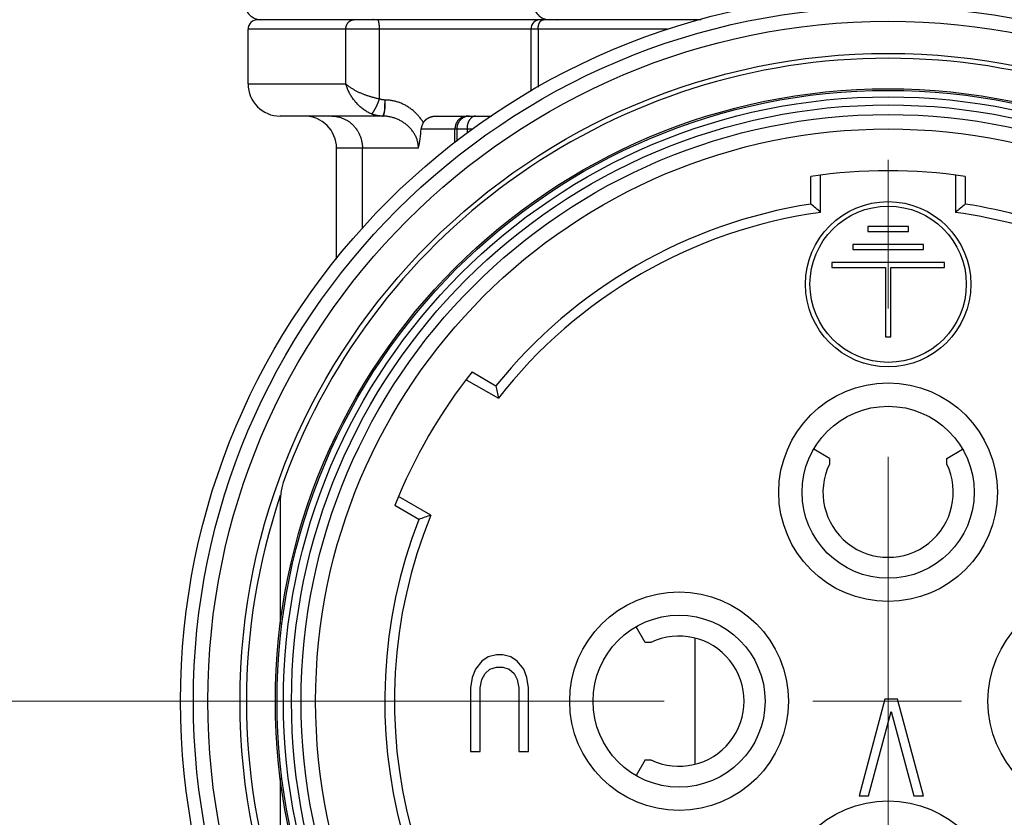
# Model space of a CAD drawing. Header units: millimetres. Extents: x 0 to 1733, y 0 to 1188.
# Tile 48 of 154: x 203 to 234, y 669 to 694. Entities that reach past the tile are written whole.
import ezdxf

# ---------------------------------------------------------------- set-up
doc = ezdxf.new("R2010")
doc.units = ezdxf.units.MM
doc.header["$LTSCALE"] = 0.727559
doc.linetypes.add('CENTER', pattern=[50.8, 31.75, -6.35, 6.35, -6.35])
for name, color, linetype in [('NoLayerName_001', 7, 'Continuous'), ('NoLayerName_002', 7, 'Continuous'), ('NoLayerName_004', 7, 'Continuous'), ('NoLayerName_006', 7, 'Continuous'), ('NoLayerName_007', 7, 'Continuous')]:
    doc.layers.add(name, color=color, linetype=linetype)
doc.styles.get("Standard").update_dxf_attribs({"font": 'txt', "bigfont": 'extfont2'})
doc.dimstyles.get("Standard").update_dxf_attribs({"dimtxt": 2.5, "dimasz": 2.5, "dimexe": 1, "dimexo": 1, "dimtad": 1, "dimdec": 3, "dimzin": 0, "dimdsep": 46, "dimtxsty": 'Standard', "dimcen": 2.5, "dimadec": 3, "dimazin": 0, "dimtfac": 0.75, "dimtdec": 3, "dimtmove": 0, "dimatfit": 3, "dimfxl": 1, "dimarcsym": 0})

# ---------------------------------------------------------------- blocks, each defined once
blk = doc.blocks.new('_OPEN30')
at = {"color": 0, "linetype": 'ByBlock', "lineweight": -2}
for p, q in [((-1, 0.267949), (0, 0)), ((0, 0), (-1, -0.267949)), ((0, 0), (-1, 0))]:
    blk.add_line(p, q, dxfattribs=at)
blk = doc.blocks.new('*D133')
at = {"layer": 'Defpoints', "color": 0}
for p in [(245.5, 757.5), (230, 640), (245.5, 610)]:
    blk.add_point(p, dxfattribs=at)
at = {"layer": 'NoLayerName_001', "color": 0, "linetype": 'Continuous', "lineweight": 13}
for p, q in [((245.5, 753.5), (245.5, 606)), ((230, 636), (230, 606)), ((222, 610), (214, 610)), ((230, 610), (245.5, 610)), ((245.5, 610), (291.292, 610)), ((253.5, 610), (261.5, 610))]:
    blk.add_line(p, q, dxfattribs=at)
at = {"layer": 'NoLayerName_001', "color": 0, "lineweight": 13, "xscale": 8, "yscale": 8, "zscale": 8}
blk.add_blockref('_OPEN30', (230, 610), dxfattribs=at)
at = {"layer": 'NoLayerName_001', "color": 0, "lineweight": 13, "xscale": 8, "yscale": 8, "zscale": 8, "rotation": 180}
blk.add_blockref('_OPEN30', (245.5, 610), dxfattribs=at)
at = {"layer": 'NoLayerName_001', "color": 0, "lineweight": 13, "insert": (276.396, 621.629), "char_height": 12.8, "attachment_point": 5}
blk.add_mtext('\\W0.8594;１６', dxfattribs=at)

msp = doc.modelspace()

# ---------------------------------------------------------------- linework, layer by layer
at = {"layer": 'NoLayerName_001', "color": 4, "linetype": 'CENTER', "lineweight": 13}
for p, q in [((230, 657.5), (230, 816.50000009)), ((260, 673), (200, 673))]:
    msp.add_line(p, q, dxfattribs=at)
at = {"layer": 'NoLayerName_001', "color": 6, "linetype": 'Continuous', "lineweight": 25}
for p, q in [((227.6, 688.46488389), (227.6, 689.32452143)), ((227.9, 688.20567328), (227.9, 689.36581804)), ((232.1, 689.36581804), (232.1, 688.20567328)), ((232.4, 689.32452143), (232.4, 688.46488389)), ((216.87678583, 683.00156237), (217.88150065, 682.42148999)), ((217.06254973, 683.24072169), (217.80701768, 682.81090291)), ((215.78150065, 678.78418329), (214.77678583, 679.36425567)), ((215.40701768, 678.65398098), (214.66254973, 679.08379975))]:
    msp.add_line(p, q, dxfattribs=at)
for radius in [21.15, 17.8]:
    msp.add_circle((230, 673), radius, dxfattribs=at)
for centre, radius, start, end in [((230, 673), 16.5, 81.636398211, 98.363601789), ((230, 673), 15.65000427, 98.821380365, 141.178619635), ((230, 673), 15.35, 97.863170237, 142.136829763), ((196.7522653, 652.45915549), 47.41302789, 48.932731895, 49.411842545), ((263.2477347, 652.45915549), 47.41302789, 130.588157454, 131.067268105), ((230, 673), 15.35, 52.863170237, 82.136829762), ((230, 673), 15.65000427, 53.821380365, 81.178619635), ((230, 673), 16.5, 141.636398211, 158.363601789), ((264.41276051, 691.52296061), 47.41302789, 190.588157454, 191.067268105), ((230, 673), 15.35, 157.863170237, 232.136829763), ((231.16502581, 633.93619488), 47.41302789, 108.932731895, 109.411842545), ((230, 673), 15.65000427, 158.821380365, 231.178619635)]:
    msp.add_arc(centre, radius, start, end, dxfattribs=at)
at = {"layer": 'NoLayerName_002', "color": 6, "linetype": 'Continuous', "lineweight": 25}
for p, q in [((229.37, 687.77), (229.37, 687.61)), ((230.63, 687.77), (229.37, 687.77)), ((229.37, 687.61), (230.63, 687.61)), ((230.63, 687.61), (230.63, 687.77)), ((228.905, 687.21), (228.905, 687.05)), ((231.095, 687.21), (228.905, 687.21)), ((228.905, 687.05), (231.095, 687.05)), ((231.095, 687.05), (231.095, 687.21)), ((228.245, 686.65), (228.245, 686.49)), ((231.755, 686.65), (228.245, 686.65)), ((231.755, 686.49), (231.755, 686.65)), ((228.245, 686.49), (229.92, 686.49)), ((229.92, 686.49), (229.92, 684.33)), ((230.08, 684.33), (230.08, 686.49)), ((230.08, 686.49), (231.755, 686.49)), ((229.92, 684.33), (230.08, 684.33)), ((217.82000002, 674.44), (217.57000005, 674.37617021)), ((218.01999998, 674.44), (217.82000002, 674.44)), ((218.26999999, 674.37617021), (218.01999998, 674.44)), ((217.36999995, 674.24851064), (217.17, 673.9931915)), ((217.57000005, 674.37617021), (217.36999995, 674.24851064)), ((218.47000001, 674.24851064), (218.26999999, 674.37617021)), ((218.67, 673.9931915), (218.47000001, 674.24851064)), ((217.17, 673.9931915), (217.06999995, 673.73787233)), ((217.36999995, 673.67404256), (217.47, 673.86553189)), ((217.47, 673.86553189), (217.62, 673.9931915)), ((217.62, 673.9931915), (217.82000002, 674.05702128)), ((217.82000002, 674.05702128), (218.01999998, 674.05702128)), ((218.01999998, 674.05702128), (218.22, 673.9931915)), ((218.22, 673.9931915), (218.37, 673.86553189)), ((218.37, 673.86553189), (218.47000001, 673.67404256)), ((218.77, 673.73787233), (218.67, 673.9931915)), ((217.06999995, 673.73787233), (217.02, 673.41872344)), ((217.32, 673.41872344), (217.36999995, 673.67404256)), ((218.47000001, 673.67404256), (218.52, 673.41872344)), ((218.82, 673.41872344), (218.77, 673.73787233)), ((217.02, 673.41872344), (217.02, 671.44)), ((217.32, 671.44), (217.32, 673.41872344)), ((218.52, 673.41872344), (218.52, 671.44)), ((218.82, 671.44), (218.82, 673.41872344)), ((229.895, 673.06), (229.09500005, 670.06)), ((230.29499998, 673.06), (229.895, 673.06)), ((231.095, 670.06), (230.29499998, 673.06)), ((229.39500005, 670.06), (230.09500002, 672.67702128)), ((230.09500002, 672.67702128), (230.795, 670.06)), ((217.02, 671.44), (217.32, 671.44)), ((218.52, 671.44), (218.82, 671.44)), ((229.09500005, 670.06), (229.39500005, 670.06)), ((230.795, 670.06), (231.095, 670.06))]:
    msp.add_line(p, q, dxfattribs=at)
for centre, radius in [((230, 685.97), 2.57), ((230, 685.97), 2.43), ((230, 679.5), 3.4), ((230, 679.5), 2.675), ((223.5, 673), 3.4), ((236.5, 673), 3.4), ((223.5, 673), 2.675), ((230, 666.5), 3.4)]:
    msp.add_circle(centre, radius, dxfattribs=at)
at = {"layer": 'NoLayerName_004', "color": 6, "linetype": 'Continuous', "lineweight": 25}
for p, q in [((211.1, 679.19596643), (211.1, 675.38589606)), ((211.1, 670.61410394), (211.1, 666.80403357))]:
    msp.add_line(p, q, dxfattribs=at)
for radius in [22, 21.59999986, 20.15, 19.05, 19, 18.8, 18.54913243, 18.24986321]:
    msp.add_circle((230, 673), radius, dxfattribs=at)
for centre, radius, start, end in [((230, 673), 20, 20.134210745, 159.865789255), ((213.10369106, 679.19564004), 2.00369109, 159.875842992, 179.990666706), ((230, 673), 19.94999982, 161.304458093, 198.694920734)]:
    msp.add_arc(centre, radius, start, end, dxfattribs=at)
at = {"layer": 'NoLayerName_006', "color": 6, "linetype": 'Continuous', "lineweight": 25}
for p, q in [((228.175, 680.55366424), (227.68720097, 680.83529514)), ((231.825, 680.55366424), (232.31279903, 680.83529514)), ((228.175, 680.55366424), (228.175, 680.37749644)), ((231.825, 680.37749644), (231.825, 680.55366424)), ((222.44633576, 674.825), (222.16474023, 675.31273777)), ((222.62250356, 674.825), (222.44633576, 674.825)), ((222.44633576, 671.175), (222.16474023, 670.68726223)), ((222.44633576, 671.175), (222.62250356, 671.175))]:
    msp.add_line(p, q, dxfattribs=at)
for centre, start, end in [((230, 679.5), 154.320823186, 25.679176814), ((223.5, 673), 244.320823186, 115.679176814)]:
    msp.add_arc(centre, 2.025, start, end, dxfattribs=at)
at = {"layer": 'NoLayerName_007', "color": 6, "linetype": 'Continuous', "lineweight": 25}
for p, q in [((224.18301773, 694.2), (210.40000198, 694.2)), ((223.14328651, 693.9), (210.1, 693.9)), ((210.1, 692.2), (210.1, 693.9)), ((213.13949051, 692.2), (213.13949051, 693.9)), ((214.18687218, 691.73398231), (214.18687218, 693.9)), ((218.89089229, 693.9), (218.89089229, 691.97623929)), ((219.11746168, 693.9), (219.11746168, 692.10210446)), ((210.1, 692.2), (213.13949051, 692.2)), ((214.29072435, 691.2), (211.09999913, 691.2)), ((215.93587016, 691.2), (217.66806678, 691.2)), ((215.48097668, 690.8), (216.9071188, 690.8)), ((216.53246843, 690.37516294), (216.53246843, 690.8)), ((216.58934691, 690.8), (216.58934691, 690.41958977)), ((216.9071188, 690.8), (216.9071188, 690.66779609)), ((216.90711889, 690.8), (217.07629676, 690.8)), ((212.85, 686.75296091), (212.85, 690.2)), ((215.3974521, 690.2), (212.85000003, 690.2)), ((213.65626654, 687.70779499), (213.65626654, 690.2)), ((224, 671.03924221), (224, 674.96075779))]:
    msp.add_line(p, q, dxfattribs=at)
for centre, radius, start, end in [((210.5, 694.7), 0.5, 180, 270.001683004), ((219.47146097, 694.7), 0.5, 180, 270.000134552), ((210.4, 693.9), 0.3, 89.999925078, 180), ((219.19089229, 693.9), 0.3, 90, 180), ((211.1, 692.2), 1, 180, 270), ((211.85, 690.2), 1, 0, 90), ((216.91403674, 690.83532152), 0.36467867, 90.058659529, 101.825558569), ((211.25128775, 691.08299135), 4.23914526, 347.977565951, 356.172276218)]:
    msp.add_arc(centre, radius, start, end, dxfattribs=at)
for points, knots in [([(213.13949051, 693.9), (213.13959472, 693.90496727), (213.13965073, 693.91491819), (213.14065261, 693.92982937), (213.14220834, 693.94471726), (213.14442106, 693.95954819), (213.14726837, 693.97429024), (213.15076159, 693.98891101), (213.15490303, 694.00337821), (213.15969741, 694.01765952), (213.16514891, 694.03172257), (213.17126143, 694.04553472), (213.1780374, 694.05905787), (213.185467, 694.07225024), (213.19353441, 694.08506464), (213.20222344, 694.09745038), (213.21151716, 694.10935761), (213.2214008, 694.12073346), (213.23185191, 694.13153595), (213.24287689, 694.14168233), (213.25437504, 694.151241), (213.26256189, 694.1568975), (213.26658408, 694.15981055)], [0, 0, 0, 0, 0.01490507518, 0.02984417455, 0.04481175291, 0.05980297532, 0.07481392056, 0.08984178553, 0.10488509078, 0.11994388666, 0.13501995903, 0.15011703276, 0.16523969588, 0.18037975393, 0.19552089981, 0.21064835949, 0.22574957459, 0.24081474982, 0.25583742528, 0.27081507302, 0.28574971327, 0.30064853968, 0.30064853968, 0.30064853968, 0.30064853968]), ([(213.26658408, 694.15981055), (213.26845434, 694.16104174), (213.27217011, 694.16354197), (213.27789205, 694.16706498), (213.28370129, 694.17044707), (213.28961426, 694.17366112), (213.29562671, 694.17671062), (213.30173817, 694.17958985), (213.30794322, 694.18229651), (213.31423478, 694.18482696), (213.32060509, 694.18717734), (213.32704641, 694.18934377), (213.33355102, 694.19132238), (213.34011118, 694.19310929), (213.34671915, 694.19470064), (213.35336721, 694.19609249), (213.36004762, 694.19728115), (213.36675265, 694.19826205), (213.37347454, 694.19903388), (213.38020567, 694.19958316), (213.38693791, 694.19994167), (213.39142736, 694.19996244), (213.39366905, 694.2)], [0, 0, 0, 0, 0.00671739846, 0.01343413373, 0.02015417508, 0.02688170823, 0.0336211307, 0.04037624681, 0.04714599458, 0.05392739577, 0.06071748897, 0.06751336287, 0.07431218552, 0.08111123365, 0.08790792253, 0.09469983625, 0.10148475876, 0.10826070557, 0.11502595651, 0.12177908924, 0.12851901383, 0.13524500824, 0.13524500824, 0.13524500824, 0.13524500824]), ([(213.99551363, 694.20967399), (213.9952116, 694.20940982), (213.99461182, 694.2088771), (213.9936882, 694.20810581), (213.99274818, 694.20735401), (213.99178684, 694.20662611), (213.99080245, 694.20592289), (213.98979277, 694.20524653), (213.98875731, 694.20459915), (213.98769727, 694.20398278), (213.98661449, 694.20340011), (213.98551092, 694.20285384), (213.98438847, 694.20234667), (213.98324907, 694.20188131), (213.98209465, 694.20146046), (213.98092712, 694.20108684), (213.97974841, 694.20076312), (213.97856043, 694.2004922), (213.97736513, 694.20027607), (213.97616436, 694.20012022), (213.97496025, 694.20001706), (213.97415574, 694.20001089), (213.97375416, 694.2)], [0, 0, 0, 0, 0.001203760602, 0.002406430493, 0.003609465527, 0.004814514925, 0.006023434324, 0.007238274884, 0.008459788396, 0.009686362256, 0.010916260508, 0.012147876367, 0.013379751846, 0.014610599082, 0.015839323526, 0.017065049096, 0.018287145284, 0.019505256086, 0.020719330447, 0.021929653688, 0.023136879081, 0.02434205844, 0.02434205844, 0.02434205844, 0.02434205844]), ([(214.18687219, 693.9), (214.18686184, 693.90347899), (214.18685679, 693.91043293), (214.18675551, 693.9208588), (214.1865929, 693.93127621), (214.18635505, 693.94168936), (214.1860404, 693.95210246), (214.18564411, 693.96251972), (214.18516221, 693.97294536), (214.1845905, 693.98338359), (214.18392483, 693.99383862), (214.18316106, 694.00431467), (214.18229513, 694.01481451), (214.18132381, 694.02533397), (214.18024911, 694.03586103), (214.17907342, 694.04637686), (214.17779931, 694.05686134), (214.17642932, 694.06729431), (214.17496604, 694.07765565), (214.1734118, 694.08792519), (214.17177005, 694.09808294), (214.17003977, 694.10810969), (214.16823075, 694.11801425), (214.16626225, 694.12783506), (214.16399286, 694.13764247), (214.16128926, 694.14752429), (214.15801886, 694.15757589), (214.15403653, 694.16785727), (214.14932039, 694.178423), (214.14389995, 694.18834912), (214.1371578, 694.1977789), (214.12993242, 694.19891533), (214.12683622, 694.2)], [0, 0, 0, 0, 0.01043701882, 0.02086170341, 0.03127873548, 0.04169287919, 0.05210898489, 0.06253199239, 0.07296693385, 0.08341893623, 0.09389322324, 0.10439511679, 0.11493003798, 0.12549918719, 0.13608723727, 0.14667487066, 0.15724275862, 0.1677715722, 0.17824199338, 0.18863472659, 0.19893051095, 0.20911013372, 0.21915911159, 0.2291350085, 0.23915619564, 0.24935192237, 0.25986300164, 0.27084234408, 0.28245348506, 0.29439864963, 0.30530240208, 0.31514449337, 0.31514449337, 0.31514449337, 0.31514449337]), ([(219.11746166, 693.9), (219.11747183, 693.90192725), (219.11747727, 693.90578252), (219.11757489, 693.91156559), (219.11772627, 693.91734908), (219.11794125, 693.92313199), (219.11821745, 693.92891338), (219.11855577, 693.9346923), (219.11895623, 693.94046778), (219.11941908, 693.94623888), (219.11994451, 693.95200463), (219.12053274, 693.95776409), (219.12118397, 693.96351628), (219.1218984, 693.96926027), (219.12267625, 693.9749951), (219.12351771, 693.9807198), (219.12442297, 693.98643344), (219.1253924, 693.99213518), (219.12642657, 693.99782433), (219.12752995, 694.00349948), (219.12869286, 694.00916237), (219.12953654, 694.01292274), (219.12994982, 694.01480476)], [0, 0, 0, 0, 0.00578181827, 0.01156562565, 0.01735111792, 0.02313799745, 0.02892597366, 0.03471476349, 0.04050409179, 0.04629369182, 0.05208330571, 0.05787268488, 0.06366159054, 0.06944979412, 0.07523707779, 0.08102323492, 0.08680807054, 0.09259145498, 0.09837357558, 0.10415477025, 0.10993543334, 0.11571601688, 0.11571601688, 0.11571601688, 0.11571601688]), ([(219.12994982, 694.01480476), (219.130794, 694.01835311), (219.13241882, 694.02545167), (219.13521655, 694.03600493), (219.13825677, 694.04649197), (219.14160572, 694.0569321), (219.14528221, 694.06735568), (219.1493166, 694.0777859), (219.15372312, 694.08822312), (219.15852027, 694.09862922), (219.16371833, 694.10893625), (219.16932421, 694.11906956), (219.17534508, 694.12895449), (219.1817882, 694.1385164), (219.18866104, 694.14768077), (219.19597145, 694.15637267), (219.20372715, 694.16451815), (219.21193782, 694.1720389), (219.22060748, 694.17887085), (219.22976211, 694.18489481), (219.23934656, 694.19019191), (219.24616048, 694.19278156), (219.24951829, 694.19419586)], [0, 0, 0, 0, 0.01094216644, 0.02184443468, 0.03274804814, 0.04369580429, 0.05473198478, 0.06590222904, 0.07724054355, 0.08871435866, 0.10027150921, 0.11186361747, 0.12344689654, 0.1349831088, 0.14644072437, 0.15779630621, 0.16903613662, 0.18015807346, 0.19117357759, 0.20210977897, 0.21301135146, 0.22394186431, 0.22394186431, 0.22394186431, 0.22394186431]), ([(219.24951829, 694.19419586), (219.25020085, 694.19443585), (219.25156352, 694.19492728), (219.25363202, 694.19559898), (219.25571622, 694.19623158), (219.25781701, 694.19681713), (219.2599321, 694.19735668), (219.26206002, 694.19784885), (219.26419912, 694.19829292), (219.26634776, 694.19868799), (219.26850433, 694.1990332), (219.27066718, 694.19932773), (219.2728347, 694.19957055), (219.27500526, 694.19976143), (219.27717724, 694.19989715), (219.27934894, 694.19998563), (219.2807968, 694.19999073), (219.28152004, 694.2)], [0, 0, 0, 0, 0.00217057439, 0.004345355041, 0.006523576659, 0.008704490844, 0.010887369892, 0.013071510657, 0.015256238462, 0.017440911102, 0.01962492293, 0.021807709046, 0.023988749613, 0.026167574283, 0.028343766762, 0.030516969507, 0.032686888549, 0.032686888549, 0.032686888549, 0.032686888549]), ([(219.65607296, 694.20967363), (219.65716791, 694.20927476), (219.65935363, 694.20845806), (219.66267412, 694.20734091), (219.6660215, 694.20628819), (219.66939732, 694.20531315), (219.67279763, 694.20441416), (219.67621996, 694.20359363), (219.67966146, 694.20285285), (219.68311935, 694.20219343), (219.68659085, 694.2016169), (219.69007319, 694.20112473), (219.69356359, 694.20071875), (219.69705925, 694.20039943), (219.70055742, 694.20017227), (219.70405521, 694.20002408), (219.70638721, 694.20001553), (219.70755204, 694.2)], [0, 0, 0, 0, 0.003496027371, 0.006999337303, 0.010508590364, 0.014022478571, 0.017539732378, 0.02105912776, 0.024579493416, 0.028099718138, 0.031618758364, 0.03513564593, 0.038649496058, 0.042159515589, 0.045665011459, 0.049165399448, 0.05266021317, 0.05266021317, 0.05266021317, 0.05266021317]), ([(213.93571001, 691.26796463), (213.9165886, 691.27646568), (213.87795194, 691.29269506), (213.8221332, 691.32178498), (213.76764929, 691.35349578), (213.71479475, 691.38817225), (213.66357562, 691.42549359), (213.61407557, 691.4653184), (213.56635754, 691.50745735), (213.52049025, 691.55173427), (213.47654088, 691.59796959), (213.4345756, 691.64598741), (213.3946468, 691.69562634), (213.35683705, 691.74678023), (213.3212185, 691.79935756), (213.28786055, 691.85327031), (213.25682998, 691.90842975), (213.2282041, 691.96475026), (213.20202116, 692.02213462), (213.17846511, 692.08052888), (213.15717766, 692.13971797), (213.1456008, 692.1799832), (213.13949051, 692.2)], [0, 0, 0, 0, 0.0627778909, 0.1256503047, 0.1886641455, 0.2518450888, 0.3151994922, 0.3787163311, 0.4423691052, 0.5061176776, 0.5699100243, 0.633683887, 0.6973778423, 0.7609722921, 0.8244620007, 0.887842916, 0.9511127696, 1.0142716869, 1.0773228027, 1.1402728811, 1.2031329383, 1.2659188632, 1.2659188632, 1.2659188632, 1.2659188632]), ([(214.18687218, 691.73398231), (214.17171988, 691.73693595), (214.14136487, 691.74265422), (214.09604609, 691.75238367), (214.05085188, 691.76280404), (214.00582582, 691.77403684), (213.9609813, 691.78604628), (213.91633981, 691.79883875), (213.87192065, 691.81240935), (213.82774372, 691.82675617), (213.78382877, 691.84187654), (213.74019557, 691.85776797), (213.69686392, 691.87442796), (213.65385351, 691.89185385), (213.61118436, 691.91004367), (213.56887444, 691.92899328), (213.52694295, 691.9487102), (213.48542314, 691.9692395), (213.44434455, 691.99062227), (213.40373678, 692.01290053), (213.36363046, 692.03611776), (213.32405836, 692.06030689), (213.28509068, 692.08551166), (213.24689983, 692.1118889), (213.2097597, 692.13966275), (213.17363389, 692.1687123), (213.15098765, 692.18970992), (213.13949051, 692.2)], [0, 0, 0, 0, 0.0463124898, 0.0926619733, 0.1390424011, 0.1854477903, 0.2318722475, 0.2783099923, 0.3247553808, 0.3712029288, 0.4176473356, 0.4640835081, 0.5105065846, 0.5569119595, 0.6032953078, 0.6496526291, 0.6959832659, 0.7422943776, 0.7885968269, 0.8349046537, 0.8812352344, 0.9276093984, 0.9740292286, 1.0204455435, 1.0668202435, 1.1131419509, 1.1594304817, 1.1594304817, 1.1594304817, 1.1594304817]), ([(213.93571828, 691.2679902), (213.93995169, 691.27080845), (213.94883303, 691.27596524), (213.95986316, 691.28672737), (213.97035976, 691.29787253), (213.98013567, 691.30963803), (213.9894231, 691.32174518), (213.9983647, 691.33411023), (214.00698506, 691.34670938), (214.01531292, 691.35951719), (214.02337538, 691.37250808), (214.03119991, 691.38565651), (214.03881393, 691.39893692), (214.04624469, 691.41232387), (214.05352029, 691.42579221), (214.0606683, 691.43932071), (214.06769004, 691.45290584), (214.07458959, 691.46654541), (214.0813708, 691.48023784), (214.08803764, 691.49398149), (214.09459405, 691.50777474), (214.10104399, 691.52161597), (214.10739138, 691.53550355), (214.11364021, 691.54943585), (214.11979433, 691.56341128), (214.12585791, 691.5774279), (214.13183293, 691.59148441), (214.13771994, 691.60557977), (214.14351972, 691.61971271), (214.14923301, 691.63388195), (214.15486051, 691.64808624), (214.16040303, 691.66232429), (214.16586104, 691.67659491), (214.1712362, 691.69089653), (214.17652584, 691.70522908), (214.18174335, 691.71958681), (214.18514283, 691.72918637), (214.18685231, 691.73398237)], [0, 0, 0, 0, 0.01525709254, 0.03063537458, 0.04596340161, 0.06123203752, 0.0764848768, 0.0917395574, 0.10700286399, 0.12227844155, 0.13756730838, 0.15286813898, 0.1681775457, 0.18349035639, 0.1987998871, 0.21410035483, 0.22939213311, 0.24467679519, 0.25995580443, 0.27523051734, 0.2905021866, 0.30577196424, 0.32104090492, 0.33630996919, 0.35158002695, 0.36685182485, 0.38212552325, 0.39740086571, 0.41267756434, 0.42795530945, 0.44323376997, 0.45851259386, 0.4737914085, 0.48906982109, 0.50434741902, 0.51962377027, 0.53489842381, 0.53489842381, 0.53489842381, 0.53489842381]), ([(214.35533831, 691.700591), (214.35151771, 691.70064336), (214.34386658, 691.70067403), (214.33238812, 691.70116602), (214.32090405, 691.70192204), (214.30942628, 691.70298846), (214.29796617, 691.70435027), (214.28653522, 691.70600896), (214.27514488, 691.70796157), (214.26380663, 691.71020635), (214.25253196, 691.71274128), (214.24133225, 691.71556415), (214.23021932, 691.71867381), (214.21920331, 691.72206501), (214.20830063, 691.72574794), (214.19750444, 691.72967518), (214.19042279, 691.73257093), (214.18687218, 691.73398231)], [0, 0, 0, 0, 0.01146288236, 0.02295078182, 0.03446011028, 0.04598712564, 0.0575279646, 0.06907867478, 0.0806352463, 0.09219364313, 0.10374983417, 0.1152998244, 0.12683968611, 0.1383655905, 0.14987383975, 0.16136089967, 0.17282343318, 0.17282343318, 0.17282343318, 0.17282343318]), ([(214.34661925, 691.3526047), (214.34683568, 691.35839793), (214.34725427, 691.36998494), (214.34796773, 691.38736221), (214.34896892, 691.41052986), (214.35030283, 691.43948583), (214.35224379, 691.48002061), (214.35457193, 691.52634065), (214.35761926, 691.58423358), (214.36078823, 691.64211997), (214.36309065, 691.6826357), (214.36406967, 691.7)], [0, 0, 0, 0, 0.01739179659, 0.03478363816, 0.05217558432, 0.08695961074, 0.12174351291, 0.1739192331, 0.2260949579, 0.29566262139, 0.34783824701, 0.34783824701, 0.34783824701, 0.34783824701]), ([(214.34661925, 691.3526047), (214.34752081, 691.35833646), (214.34939616, 691.36978942), (214.35177632, 691.38703572), (214.35393652, 691.40431201), (214.35585786, 691.42161893), (214.35758691, 691.43894751), (214.35913292, 691.45629465), (214.36049954, 691.47365813), (214.36169171, 691.49103603), (214.36271405, 691.50842643), (214.36357124, 691.52582742), (214.36426796, 691.54323709), (214.36480888, 691.56065351), (214.36519868, 691.57807478), (214.36544203, 691.59549898), (214.36554368, 691.6129242), (214.36550796, 691.63034851), (214.36534086, 691.64777003), (214.36504217, 691.6651867), (214.36463478, 691.68259719), (214.36424846, 691.69419937), (214.36406967, 691.7)], [0, 0, 0, 0, 0.01740667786, 0.03481462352, 0.05222517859, 0.06963827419, 0.08705274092, 0.1044681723, 0.12188496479, 0.13930338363, 0.15672354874, 0.17414543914, 0.19156889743, 0.2089936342, 0.22641923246, 0.24384515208, 0.26127073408, 0.27869520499, 0.29611768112, 0.31353717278, 0.33095258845, 0.34836273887, 0.34836273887, 0.34836273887, 0.34836273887]), ([(215.54985829, 691.00057868), (215.53947698, 691.01671976), (215.51912937, 691.04934564), (215.48587797, 691.09657992), (215.45101287, 691.14280234), (215.41430853, 691.18774016), (215.37591414, 691.23135828), (215.33587815, 691.27355768), (215.29427601, 691.31425649), (215.25117589, 691.35336817), (215.20664787, 691.39080741), (215.16076152, 691.42648853), (215.11358643, 691.46032585), (215.06519218, 691.492234), (215.01564401, 691.52212855), (214.96500344, 691.54993371), (214.9133283, 691.57558352), (214.86067234, 691.5990132), (214.8070893, 691.62015787), (214.7526333, 691.63895388), (214.69736483, 691.65533026), (214.64137479, 691.6692311), (214.58479177, 691.68064011), (214.52775738, 691.68956492), (214.47041372, 691.69587586), (214.41291015, 691.69996077), (214.37451124, 691.70017214), (214.35533831, 691.700591)], [0, 0, 0, 0, 0.0575739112, 0.1153238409, 0.1732219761, 0.2312391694, 0.2893455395, 0.3475110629, 0.4057061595, 0.4639022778, 0.5220724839, 0.5801920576, 0.6382391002, 0.6961951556, 0.7540464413, 0.811795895, 0.8694621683, 0.927068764, 0.9846439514, 1.0422211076, 1.0998388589, 1.1575177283, 1.2152324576, 1.2729506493, 1.3306392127, 1.3882654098, 1.4457979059, 1.4457979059, 1.4457979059, 1.4457979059]), ([(214.28090624, 691.2), (214.27307956, 691.20010344), (214.25740603, 691.2001595), (214.23389162, 691.20115189), (214.21036537, 691.20268229), (214.1868515, 691.20484532), (214.16337316, 691.20761065), (214.13995377, 691.2109815), (214.11661668, 691.21495212), (214.09338525, 691.2195191), (214.0702829, 691.22467857), (214.04733281, 691.23042624), (214.02455906, 691.23676002), (214.00198234, 691.24366937), (213.97963602, 691.25117539), (213.95750623, 691.25918128), (213.94298871, 691.26508659), (213.93571001, 691.26796463)], [0, 0, 0, 0, 0.02348209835, 0.04701524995, 0.07059206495, 0.09420485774, 0.11784571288, 0.14150654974, 0.16517918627, 0.18885540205, 0.21252700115, 0.23618587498, 0.25982406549, 0.2834338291, 0.30700770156, 0.33053856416, 0.35401971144, 0.35401971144, 0.35401971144, 0.35401971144]), ([(214.28090624, 691.2), (214.2830565, 691.20056623), (214.28776468, 691.20110111), (214.29323224, 691.20590929), (214.29788283, 691.21125347), (214.30178049, 691.21716624), (214.30493592, 691.22327291), (214.30754854, 691.22952642), (214.30981936, 691.23587119), (214.31196724, 691.24225678), (214.31411924, 691.2486528), (214.31625512, 691.25506849), (214.31838014, 691.26150081), (214.32049237, 691.26794895), (214.32259179, 691.27441143), (214.32467784, 691.28088698), (214.32675013, 691.28737426), (214.32880822, 691.29387196), (214.33085169, 691.30037874), (214.3328801, 691.30689329), (214.33489302, 691.31341428), (214.33689004, 691.31994038), (214.33887067, 691.3264703), (214.34083466, 691.33300264), (214.3427809, 691.33953629), (214.34471153, 691.34606917), (214.34598223, 691.35042727), (214.34661925, 691.3526047)], [0, 0, 0, 0, 0.00667068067, 0.01375268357, 0.02103945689, 0.02806040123, 0.03489376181, 0.04164509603, 0.04837369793, 0.05510781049, 0.06185641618, 0.06861874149, 0.07539343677, 0.08217915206, 0.0889745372, 0.09577824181, 0.10258891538, 0.10940520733, 0.11622576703, 0.12304924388, 0.12987428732, 0.13669954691, 0.14352367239, 0.1503453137, 0.15716312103, 0.16397574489, 0.17078183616, 0.17078183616, 0.17078183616, 0.17078183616]), ([(214.29072435, 691.2), (214.29282979, 691.20057), (214.29746159, 691.20111677), (214.30277078, 691.20594891), (214.30732721, 691.21124832), (214.3112438, 691.2170454), (214.31448681, 691.22299789), (214.31720642, 691.22908207), (214.31955756, 691.23526145), (214.32170575, 691.24150633), (214.32376771, 691.24779424), (214.32573473, 691.25413306), (214.32761434, 691.26051794), (214.32940902, 691.26694537), (214.33112254, 691.27341137), (214.33275833, 691.27991208), (214.33431991, 691.2864436), (214.33581078, 691.29300205), (214.33723444, 691.29958354), (214.33859439, 691.30618417), (214.33989412, 691.31280007), (214.34113715, 691.31942735), (214.34232689, 691.32606212), (214.34346722, 691.33270044), (214.34456017, 691.33933864), (214.3456147, 691.34597201), (214.34628169, 691.35039579), (214.34661925, 691.3526047)], [0, 0, 0, 0, 0.00654368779, 0.01351624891, 0.0207222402, 0.02766902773, 0.03441095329, 0.04104684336, 0.04764297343, 0.05424041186, 0.06085740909, 0.06749450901, 0.07415054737, 0.08082414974, 0.08751374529, 0.09421757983, 0.10093372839, 0.10766010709, 0.11439448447, 0.12113449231, 0.12787763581, 0.13462130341, 0.14136277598, 0.14809923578, 0.15482777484, 0.1615454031, 0.16824905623, 0.16824905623, 0.16824905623, 0.16824905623]), ([(212.70327916, 691.2), (212.72023191, 691.19951342), (212.75421642, 691.19924445), (212.80506247, 691.19459634), (212.8557036, 691.18746497), (212.90594621, 691.17742953), (212.955608, 691.16465616), (213.00450322, 691.14915222), (213.05244913, 691.13097005), (213.09926542, 691.11013481), (213.14481267, 691.08673607), (213.18898605, 691.06088885), (213.23168359, 691.03269763), (213.27280441, 691.00226873), (213.31224718, 690.96970765), (213.34991104, 690.93512039), (213.38569497, 690.89860939), (213.41950785, 690.86027922), (213.45129008, 690.82025237), (213.48098355, 690.77864367), (213.50853119, 690.73556825), (213.53387582, 690.69114101), (213.55695974, 690.64547666), (213.57772677, 690.59869062), (213.59611337, 690.55089887), (213.61209177, 690.50223752), (213.62565397, 690.45285039), (213.63677737, 690.40288054), (213.64547662, 690.35247202), (213.6516311, 690.30176653), (213.65562233, 690.250914), (213.65584977, 690.21695078), (213.65626654, 690.2)], [0, 0, 0, 0, 0.0508791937, 0.1018995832, 0.1530339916, 0.2042507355, 0.2555157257, 0.3067945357, 0.3580544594, 0.4092690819, 0.4604431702, 0.5115940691, 0.562732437, 0.613863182, 0.6649867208, 0.7161002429, 0.7671990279, 0.8182844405, 0.8693689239, 0.9204621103, 0.9715699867, 1.0226958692, 1.0738413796, 1.1250074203, 1.1761945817, 1.2273962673, 1.2785973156, 1.3297783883, 1.3809172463, 1.4319899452, 1.4829720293, 1.53383973, 1.53383973, 1.53383973, 1.53383973]), ([(215.39745286, 690.2), (215.39682657, 690.21818356), (215.39647225, 690.25466198), (215.39051947, 690.30917355), (215.38149257, 690.36338241), (215.36892439, 690.41703736), (215.35310513, 690.46990482), (215.33411966, 690.52174586), (215.31211048, 690.57232555), (215.2871798, 690.62142323), (215.25946947, 690.66888566), (215.22916679, 690.71464708), (215.1964334, 690.75866053), (215.16143347, 690.80088179), (215.12432998, 690.84126622), (215.08528577, 690.87976906), (215.04446131, 690.91634835), (215.00200107, 690.95097034), (214.95800435, 690.98357562), (214.91256275, 691.01411574), (214.86576528, 691.04254339), (214.81770107, 691.06881134), (214.76845919, 691.09287235), (214.71812913, 691.11467865), (214.66681033, 691.13417999), (214.61461846, 691.15131713), (214.56168452, 691.16602236), (214.50814753, 691.17821423), (214.4541474, 691.18785215), (214.39982139, 691.1947418), (214.34531672, 691.19926064), (214.30890072, 691.19952531), (214.29072435, 691.2)], [0, 0, 0, 0, 0.0545830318, 0.1093529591, 0.1642965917, 0.2193799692, 0.2745525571, 0.3297512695, 0.3849043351, 0.4399381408, 0.4948485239, 0.5496916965, 0.6045087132, 0.6593233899, 0.7141438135, 0.7689639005, 0.8237649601, 0.8785280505, 0.9332644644, 0.987990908, 1.042722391, 1.097472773, 1.152255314, 1.2070832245, 1.2619685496, 1.3168953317, 1.3718253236, 1.4267235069, 1.4815601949, 1.5363123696, 1.5909650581, 1.6455127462, 1.6455127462, 1.6455127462, 1.6455127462]), ([(215.54992181, 691.00065707), (215.54804694, 690.99763726), (215.54424876, 690.99162806), (215.53884369, 690.9824342), (215.53361755, 690.97313383), (215.52860301, 690.96370563), (215.52379348, 690.9541535), (215.51919409, 690.94447747), (215.51480997, 690.93468221), (215.51064874, 690.92477476), (215.5067181, 690.91476306), (215.50302584, 690.90465498), (215.49957971, 690.8944584), (215.49638749, 690.88418121), (215.49345693, 690.8738313), (215.49079587, 690.86341655), (215.48841183, 690.85294485), (215.48631355, 690.84242402), (215.48450517, 690.83186221), (215.48300807, 690.82126627), (215.48177938, 690.810648), (215.48126986, 690.80354547), (215.48097668, 690.8)], [0, 0, 0, 0, 0.01066347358, 0.02132496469, 0.0319904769, 0.04266615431, 0.05335827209, 0.0640717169, 0.07480395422, 0.08555030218, 0.09630633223, 0.10706789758, 0.11783116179, 0.12859262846, 0.13934917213, 0.15009807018, 0.16083703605, 0.17156425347, 0.18227841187, 0.19297874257, 0.20366505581, 0.21433777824, 0.21433777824, 0.21433777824, 0.21433777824]), ([(215.54992181, 691.00065707), (215.55412391, 691.00684721), (215.56227788, 691.01943198), (215.57611206, 691.03722293), (215.59084087, 691.05435284), (215.60657271, 691.07066566), (215.62319154, 691.08615451), (215.64064183, 691.10077227), (215.65885185, 691.11448257), (215.67775432, 691.12724608), (215.69728083, 691.13902409), (215.71736458, 691.1497788), (215.73794636, 691.1594736), (215.75895978, 691.16810971), (215.78034698, 691.1756959), (215.80205225, 691.18224102), (215.82401988, 691.18775505), (215.84619427, 691.19224404), (215.86851962, 691.19572828), (215.89094092, 691.19817502), (215.9134003, 691.19974866), (215.92838945, 691.19983646), (215.93587016, 691.2)], [0, 0, 0, 0, 0.02244502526, 0.04495930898, 0.06754463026, 0.09019724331, 0.11290876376, 0.13566703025, 0.15845693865, 0.18126125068, 0.20406138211, 0.22683817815, 0.24957723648, 0.27228417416, 0.29496677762, 0.3176288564, 0.34027064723, 0.36288922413, 0.38547890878, 0.40803167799, 0.43053756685, 0.45298506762, 0.45298506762, 0.45298506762, 0.45298506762]), ([(216.83930216, 691.19226028), (216.83073695, 691.19012366), (216.81342908, 691.18631048), (216.78817452, 691.1777265), (216.76340821, 691.16752387), (216.73933338, 691.15547395), (216.71605849, 691.14174993), (216.69371779, 691.12641608), (216.67243881, 691.10956572), (216.65235133, 691.09128377), (216.63358411, 691.07165788), (216.61626783, 691.05076985), (216.60051988, 691.02870934), (216.58635908, 691.00562583), (216.57380295, 690.981652), (216.56286715, 690.95692113), (216.55356624, 690.93156585), (216.54592171, 690.90571857), (216.53992985, 690.87951213), (216.53568165, 690.85307724), (216.53291798, 690.82655215), (216.53275708, 690.80882677), (216.53246843, 690.8)], [0, 0, 0, 0, 0.02648306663, 0.05311576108, 0.079892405, 0.10679695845, 0.13380594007, 0.16089122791, 0.18802276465, 0.21517120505, 0.24231054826, 0.26942081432, 0.29649791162, 0.32355576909, 0.35059998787, 0.37762595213, 0.40462080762, 0.43156542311, 0.45843632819, 0.48520763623, 0.51185297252, 0.53834743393, 0.53834743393, 0.53834743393, 0.53834743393]), ([(216.83028421, 691.16955241), (216.82329949, 691.16633047), (216.80914998, 691.16018693), (216.78879766, 691.14906535), (216.7689972, 691.13685586), (216.74991509, 691.12340959), (216.73159864, 691.1088433), (216.71412734, 691.09320209), (216.69757214, 691.07655022), (216.68200644, 691.05894663), (216.66750294, 691.04045179), (216.65413499, 691.02112451), (216.64197342, 691.0010259), (216.63103315, 690.98024897), (216.6213281, 690.95888064), (216.61287195, 690.9370079), (216.60567716, 690.91471751), (216.59976155, 690.89209613), (216.59512343, 690.86923074), (216.59183407, 690.84620688), (216.5896943, 690.82311531), (216.58957053, 690.8076897), (216.58934691, 690.8)], [0, 0, 0, 0, 0.02307607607, 0.04624635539, 0.06950350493, 0.092836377, 0.11623120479, 0.1396727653, 0.16314551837, 0.18663473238, 0.21012760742, 0.23361440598, 0.25709118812, 0.28055964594, 0.30401768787, 0.32745880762, 0.35087306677, 0.37424806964, 0.39756993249, 0.42082425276, 0.44399708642, 0.46707594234, 0.46707594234, 0.46707594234, 0.46707594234]), ([(216.97964242, 691.2), (216.97625142, 691.19995294), (216.96946035, 691.19992717), (216.95927242, 691.19947693), (216.94907987, 691.19878385), (216.93889367, 691.19780574), (216.92872425, 691.19655713), (216.91858219, 691.1950373), (216.90847801, 691.19324961), (216.89842227, 691.19119634), (216.88842553, 691.18888001), (216.87849826, 691.18630332), (216.86865131, 691.18346797), (216.85889404, 691.18037939), (216.84924149, 691.17702918), (216.83968744, 691.17346043), (216.83342453, 691.17083326), (216.83028421, 691.16955241)], [0, 0, 0, 0, 0.01017398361, 0.02037067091, 0.03058702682, 0.04081981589, 0.05106563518, 0.06132094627, 0.07158210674, 0.08184540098, 0.09210707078, 0.10236334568, 0.11261047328, 0.12284474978, 0.13306255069, 0.14326036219, 0.15343481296, 0.15343481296, 0.15343481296, 0.15343481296]), ([(217.02409111, 691.13257818), (217.0200409, 691.12820674), (217.0117456, 691.11963035), (217.00044088, 691.10573102), (216.98978397, 691.09131284), (216.97987374, 691.07633578), (216.97064493, 691.06090626), (216.96208825, 691.0450695), (216.95419587, 691.02886411), (216.94695663, 691.012324), (216.94035954, 690.99548303), (216.93439355, 690.97837498), (216.92904767, 690.96103366), (216.92431091, 690.94349281), (216.9201723, 690.92578622), (216.916621, 690.90794763), (216.91364567, 690.89001081), (216.91123698, 690.8720095), (216.90937811, 690.85397751), (216.90808023, 690.83594839), (216.90725056, 690.81795669), (216.90720466, 690.80597514), (216.9071188, 690.8)], [0, 0, 0, 0, 0.0178780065, 0.03577342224, 0.05369784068, 0.07165164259, 0.08962583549, 0.10761810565, 0.12563635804, 0.14368581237, 0.16176860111, 0.17988399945, 0.19802865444, 0.21619680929, 0.23438052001, 0.25256986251, 0.27075312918, 0.28891701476, 0.30704679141, 0.32512647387, 0.34313897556, 0.36106625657, 0.36106625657, 0.36106625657, 0.36106625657]), ([(217.17030555, 691.2), (217.16756586, 691.19993147), (217.1620769, 691.19989316), (217.15385832, 691.19924105), (217.14566071, 691.19824758), (217.13750312, 691.19685882), (217.12940323, 691.19510335), (217.12137908, 691.19298758), (217.11344862, 691.19052387), (217.10562985, 691.18772287), (217.09794057, 691.18459595), (217.09039736, 691.18115235), (217.08301124, 691.17740481), (217.07578623, 691.1733706), (217.06872482, 691.16906487), (217.06182931, 691.16450301), (217.05510186, 691.15970043), (217.04854529, 691.15467196), (217.04215997, 691.14943481), (217.03595535, 691.14399713), (217.0299072, 691.13840081), (217.02604222, 691.13450376), (217.02409111, 691.13257818)], [0, 0, 0, 0, 0.0082216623, 0.01646030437, 0.02471633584, 0.03298872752, 0.04127518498, 0.04957231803, 0.05787580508, 0.06618055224, 0.07448084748, 0.08277073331, 0.09104950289, 0.09932138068, 0.10758945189, 0.11585543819, 0.12411978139, 0.13238172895, 0.14063941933, 0.14888996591, 0.15712953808, 0.16535343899, 0.16535343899, 0.16535343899, 0.16535343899])]:
    msp.add_open_spline(points, degree=3, knots=knots, dxfattribs=at)

# ---------------------------------------------------------------- dimensions: what is measured, and where the dimension line sits
at = {"layer": 'NoLayerName_001', "color": 3, "linetype": 'Continuous', "lineweight": 13}
dim = msp.add_linear_dim(base=(245.5, 610), p1=(230, 640), p2=(245.5, 757.50000486), text='\\W0.8594;１６', dimstyle='Standard', override={"dimtxt": 12.8, "dimasz": 8, "dimexe": 4, "dimexo": 4, "dimgap": 4, "dimdec": 8, "dimzin": 8, "dimblk": 'OPEN30', "dimclrd": 0, "dimclre": 0, "dimclrt": 0, "dimtp": 0, "dimtm": 0, "dimlwd": 13, "dimlwe": 13}, dxfattribs=at)
dim.commit()
dim.dimension.update_dxf_attribs({"geometry": '*D133', "text_midpoint": (276.39581712, 610), "dimtype": 160})

doc.saveas('drawing.dxf')
